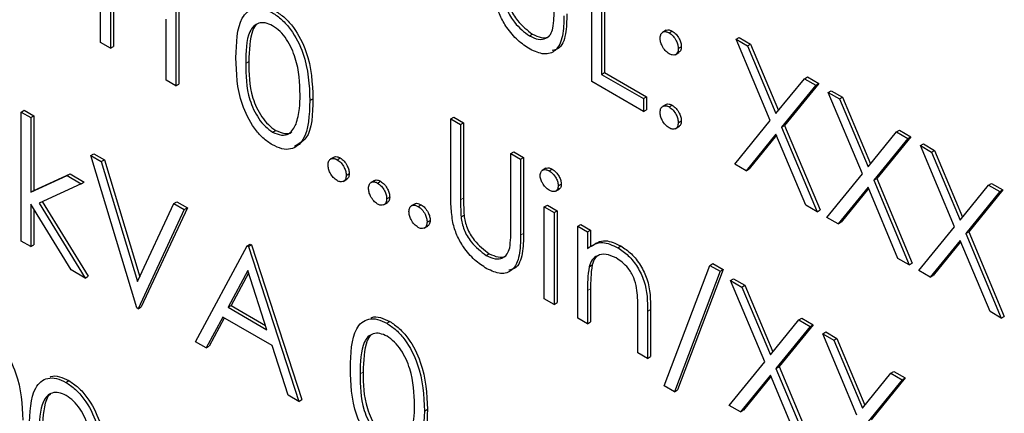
# Paper-space layout 'Blatt2' of a CAD drawing. Header units: millimetres. Extents: x 5 to 418, y 2 to 292.
# Tile 24 of 77: x 137.134 to 139.437, y 154.898 to 155.818. Entities that reach past the tile are written whole.
import ezdxf

# ---------------------------------------------------------------- set-up
doc = ezdxf.new("R2010")
doc.units = ezdxf.units.MM

psp = doc.layouts.new('Blatt2')

# ---------------------------------------------------------------- linework, layer by layer
at = {"color": 7, "linetype": 'Continuous', "lineweight": 25}
for p, q in [((137.3232, 155.7646), (137.3232, 156.0586)), ((137.5065, 155.9609), (137.5065, 155.667)), ((138.472, 155.673), (138.472, 155.967)), ((137.4994, 155.9569), (137.4994, 155.6629)), ((138.4948, 155.9538), (138.4948, 155.69)), ((138.5019, 155.9579), (138.5019, 155.6941)), ((137.3461, 155.8947), (137.3461, 155.7515)), ((137.3531, 155.8906), (137.3531, 155.7555)), ((137.4766, 155.6761), (137.4766, 155.8193)), ((138.3263, 155.7797), (138.3334, 155.7838)), ((138.6462, 155.7931), (138.6374, 155.788)), ((138.6531, 155.7871), (138.6602, 155.7911)), ((138.8098, 155.772), (138.8168, 155.7761)), ((138.8168, 155.7761), (138.8432, 155.7609)), ((137.3461, 155.7515), (137.3232, 155.7646)), ((137.3461, 155.7515), (137.3531, 155.7555)), ((138.6743, 155.7503), (138.6814, 155.7544)), ((138.8098, 155.772), (138.8361, 155.7568)), ((138.8896, 155.5819), (138.8098, 155.772)), ((138.8361, 155.7568), (138.8432, 155.7609)), ((138.8361, 155.7568), (138.9028, 155.5981)), ((138.8432, 155.7609), (138.9086, 155.6052)), ((138.6672, 155.736), (138.676, 155.7411)), ((138.4948, 155.69), (138.5019, 155.6941)), ((138.4948, 155.69), (138.5927, 155.6335)), ((138.5019, 155.6941), (138.5998, 155.6376)), ((138.9694, 155.6798), (138.9765, 155.6839)), ((138.9765, 155.6839), (139.0029, 155.6687)), ((137.4994, 155.6629), (137.4766, 155.6761)), ((137.4994, 155.6629), (137.5065, 155.667)), ((138.5927, 155.6033), (138.472, 155.673)), ((138.9028, 155.5981), (138.9694, 155.6798)), ((138.9958, 155.6646), (138.916, 155.5666)), ((139.0029, 155.6687), (138.9231, 155.5707)), ((138.9694, 155.6798), (138.9958, 155.6646)), ((138.9958, 155.6646), (139.0029, 155.6687)), ((138.5927, 155.6335), (138.5998, 155.6376)), ((138.5998, 155.6376), (138.5998, 155.6074)), ((139.0252, 155.6477), (139.0322, 155.6517)), ((139.0252, 155.6477), (139.0515, 155.6324)), ((139.105, 155.4575), (139.0252, 155.6477)), ((139.0322, 155.6517), (139.0586, 155.6365)), ((139.0515, 155.6324), (139.0586, 155.6365)), ((139.0586, 155.6365), (139.124, 155.4808)), ((137.8127, 155.6289), (137.8198, 155.633)), ((138.5927, 155.6335), (138.5927, 155.6033)), ((138.6461, 155.6198), (138.6372, 155.6147)), ((138.6531, 155.6137), (138.6602, 155.6178)), ((139.0515, 155.6324), (139.1182, 155.4737)), ((137.1372, 155.6019), (137.1443, 155.606)), ((137.1372, 155.6019), (137.16, 155.5888)), ((137.1372, 155.3004), (137.1372, 155.6019)), ((137.1443, 155.606), (137.1671, 155.5928)), ((137.16, 155.5888), (137.1671, 155.5928)), ((137.1671, 155.5928), (137.1671, 155.4185)), ((138.5927, 155.6033), (138.5998, 155.6074)), ((137.16, 155.5888), (137.16, 155.4145)), ((138.1424, 155.5857), (138.1494, 155.5898)), ((138.1424, 155.5857), (138.1652, 155.5725)), ((138.1424, 155.4082), (138.1424, 155.5857)), ((138.1494, 155.5898), (138.1723, 155.5766)), ((138.1652, 155.5725), (138.1723, 155.5766)), ((138.1652, 155.5725), (138.1652, 155.3964)), ((138.1723, 155.5766), (138.1723, 155.4005)), ((138.6671, 155.5627), (138.676, 155.5678)), ((138.6743, 155.577), (138.6814, 155.581)), ((138.8065, 155.4799), (138.8896, 155.5819)), ((138.916, 155.5666), (138.9231, 155.5707)), ((138.9231, 155.5707), (139.0061, 155.3729)), ((137.7256, 155.5549), (137.7327, 155.559)), ((138.9028, 155.5505), (138.8329, 155.4647)), ((138.904, 155.5475), (138.8399, 155.4688)), ((138.9727, 155.384), (138.9028, 155.5505)), ((138.916, 155.5666), (138.9991, 155.3688)), ((139.1182, 155.4737), (139.1848, 155.5555)), ((139.2183, 155.5443), (139.1385, 155.4464)), ((139.1848, 155.5555), (139.1919, 155.5596)), ((139.1848, 155.5555), (139.2112, 155.5403)), ((139.1919, 155.5596), (139.2183, 155.5443)), ((139.2112, 155.5403), (139.2183, 155.5443)), ((139.2112, 155.5403), (139.1314, 155.4423)), ((139.2406, 155.5233), (139.2476, 155.5274)), ((139.2406, 155.5233), (139.2669, 155.5081)), ((139.3204, 155.3332), (139.2406, 155.5233)), ((139.2476, 155.5274), (139.274, 155.5122)), ((137.3004, 155.5002), (137.3074, 155.5043)), ((137.3004, 155.5002), (137.3248, 155.4861)), ((137.4081, 155.1441), (137.3004, 155.5002)), ((137.3074, 155.5043), (137.3319, 155.4902)), ((138.2827, 155.5047), (138.2898, 155.5088)), ((138.2827, 155.3286), (138.2827, 155.5047)), ((138.2827, 155.5047), (138.3055, 155.4915)), ((138.2898, 155.5088), (138.3126, 155.4956)), ((139.2669, 155.5081), (139.274, 155.5122)), ((139.2669, 155.5081), (139.3336, 155.3494)), ((139.274, 155.5122), (139.3394, 155.3565)), ((137.3248, 155.4861), (137.3319, 155.4902)), ((137.3248, 155.4861), (137.4097, 155.2054)), ((137.3319, 155.4902), (137.4147, 155.2163)), ((137.8694, 155.4966), (137.8605, 155.4915)), ((137.8764, 155.4905), (137.8835, 155.4946)), ((138.3055, 155.4915), (138.3126, 155.4956)), ((138.3055, 155.4915), (138.3055, 155.314)), ((138.3126, 155.4956), (138.3126, 155.318)), ((138.8329, 155.4647), (138.8065, 155.4799)), ((137.16, 155.4145), (137.2447, 155.4532)), ((137.1671, 155.4185), (137.2518, 155.4573)), ((137.2447, 155.4532), (137.2518, 155.4573)), ((137.2447, 155.4532), (137.2775, 155.4342)), ((137.2518, 155.4573), (137.2846, 155.4383)), ((137.8976, 155.4538), (137.9047, 155.4579)), ((138.3647, 155.4704), (138.3559, 155.4653)), ((138.3723, 155.4642), (138.3794, 155.4683)), ((138.8329, 155.4647), (138.8399, 155.4688)), ((139.0219, 155.3556), (139.105, 155.4575)), ((137.2775, 155.4342), (137.1793, 155.3892)), ((137.2775, 155.4342), (137.2846, 155.4383)), ((137.8904, 155.4395), (137.8992, 155.4446)), ((137.964, 155.442), (137.9552, 155.4369)), ((137.971, 155.4359), (137.9781, 155.44)), ((138.3937, 155.4292), (138.4007, 155.4333)), ((139.1314, 155.4423), (139.1385, 155.4464)), ((139.1314, 155.4423), (139.2144, 155.2444)), ((139.1385, 155.4464), (139.2215, 155.2485)), ((139.3336, 155.3494), (139.4002, 155.4311)), ((139.4002, 155.4311), (139.4073, 155.4352)), ((139.4002, 155.4311), (139.4266, 155.4159)), ((139.4073, 155.4352), (139.4337, 155.42)), ((137.16, 155.4145), (137.1671, 155.4185)), ((138.3873, 155.4169), (138.3962, 155.422)), ((139.1182, 155.4261), (139.0483, 155.3404)), ((139.1194, 155.4231), (139.0553, 155.3444)), ((139.1881, 155.2596), (139.1182, 155.4261)), ((139.4266, 155.4159), (139.3468, 155.318)), ((139.4337, 155.42), (139.3538, 155.322)), ((139.4266, 155.4159), (139.4337, 155.42)), ((137.2545, 155.2327), (137.16, 155.3862)), ((137.16, 155.3862), (137.16, 155.2873)), ((137.1793, 155.3892), (137.2873, 155.2138)), ((137.1868, 155.3926), (137.2944, 155.2179)), ((137.4097, 155.2054), (137.4945, 155.3881)), ((137.4945, 155.3881), (137.5016, 155.3922)), ((137.4945, 155.3881), (137.519, 155.374)), ((137.5016, 155.3922), (137.5261, 155.3781)), ((137.985, 155.3849), (137.9939, 155.39)), ((137.9922, 155.3991), (137.9993, 155.4032)), ((138.0586, 155.3874), (138.0498, 155.3823)), ((138.0657, 155.3812), (138.0727, 155.3853)), ((138.361, 155.3803), (138.3681, 155.3844)), ((138.3681, 155.3844), (138.3909, 155.3712)), ((138.9991, 155.3688), (138.9727, 155.384)), ((137.1671, 155.3748), (137.1671, 155.2913)), ((137.519, 155.374), (137.4113, 155.1422)), ((137.5261, 155.3781), (137.4184, 155.1463)), ((137.519, 155.374), (137.5261, 155.3781)), ((138.1662, 155.3567), (138.1733, 155.3608)), ((138.361, 155.3803), (138.3839, 155.3671)), ((138.361, 155.1655), (138.361, 155.3803)), ((138.3839, 155.3671), (138.3909, 155.3712)), ((138.3839, 155.3671), (138.3839, 155.1523)), ((138.3909, 155.3712), (138.3909, 155.1564)), ((138.9991, 155.3688), (139.0061, 155.3729)), ((138.0869, 155.3445), (138.094, 155.3486)), ((138.4394, 155.3351), (138.4464, 155.3392)), ((138.4464, 155.3392), (138.4693, 155.326)), ((139.0483, 155.3404), (139.0219, 155.3556)), ((139.0483, 155.3404), (139.0553, 155.3444)), ((138.0797, 155.3302), (138.0885, 155.3353)), ((138.4394, 155.3351), (138.4622, 155.3219)), ((138.4394, 155.1203), (138.4394, 155.3351)), ((138.4622, 155.3219), (138.4693, 155.326)), ((138.4622, 155.3219), (138.4622, 155.2832)), ((138.4693, 155.326), (138.4693, 155.2873)), ((139.2373, 155.2312), (139.3204, 155.3332)), ((139.3468, 155.318), (139.3538, 155.322)), ((139.3468, 155.318), (139.4298, 155.1201)), ((139.3538, 155.322), (139.4369, 155.1242)), ((137.16, 155.2873), (137.1372, 155.3004)), ((137.16, 155.2873), (137.1671, 155.2913)), ((137.6659, 155.2892), (137.673, 155.2933)), ((137.6691, 155.2873), (137.6762, 155.2914)), ((137.673, 155.2933), (137.6762, 155.2914)), ((137.6762, 155.2914), (137.7937, 154.9296)), ((139.3336, 155.3018), (139.2637, 155.216)), ((139.3348, 155.2988), (139.2707, 155.2201)), ((139.4035, 155.1353), (139.3336, 155.3018)), ((137.5451, 155.0649), (137.6659, 155.2892)), ((137.6659, 155.2892), (137.6691, 155.2873)), ((137.6691, 155.2873), (137.7866, 154.9255)), ((138.2252, 155.2666), (138.2322, 155.2706)), ((138.533, 155.2848), (138.54, 155.2889)), ((138.7482, 155.2435), (138.7552, 155.2476)), ((138.7552, 155.2476), (138.7793, 155.2337)), ((139.2144, 155.2444), (139.1881, 155.2596)), ((139.2144, 155.2444), (139.2215, 155.2485)), ((137.2873, 155.2138), (137.2545, 155.2327)), ((137.6673, 155.2311), (137.6212, 155.1454)), ((137.6691, 155.2255), (137.6282, 155.1495)), ((137.7121, 155.0929), (137.6673, 155.2311)), ((138.4657, 155.2404), (138.4728, 155.2445)), ((138.6417, 154.962), (138.7482, 155.2435)), ((138.7722, 155.2296), (138.6658, 154.9481)), ((138.7793, 155.2337), (138.6728, 154.9522)), ((138.7482, 155.2435), (138.7722, 155.2296)), ((138.7722, 155.2296), (138.7793, 155.2337)), ((139.2637, 155.216), (139.2373, 155.2312)), ((137.2873, 155.2138), (137.2944, 155.2179)), ((138.7967, 155.208), (138.8038, 155.212)), ((138.7967, 155.208), (138.8231, 155.1927)), ((138.8766, 155.0178), (138.7967, 155.208)), ((138.8038, 155.212), (138.8301, 155.1968)), ((139.2637, 155.216), (139.2707, 155.2201)), ((138.4622, 155.1848), (138.4622, 155.1071)), ((138.4693, 155.1889), (138.4693, 155.1112)), ((138.8231, 155.1927), (138.8301, 155.1968)), ((138.8231, 155.1927), (138.8897, 155.034)), ((138.8301, 155.1968), (138.8955, 155.0411)), ((138.3839, 155.1523), (138.361, 155.1655)), ((138.3839, 155.1523), (138.3909, 155.1564)), ((137.4113, 155.1422), (137.4081, 155.1441)), ((137.4113, 155.1422), (137.4184, 155.1463)), ((137.6212, 155.1454), (137.6282, 155.1495)), ((137.6212, 155.1454), (137.7121, 155.0929)), ((137.6282, 155.1495), (137.7089, 155.103)), ((138.5797, 155.0393), (138.5797, 155.1403)), ((138.6025, 155.1358), (138.6025, 155.0261)), ((138.6096, 155.1399), (138.6096, 155.0302)), ((139.4298, 155.1201), (139.4035, 155.1353)), ((137.6088, 155.1224), (137.5701, 155.0506)), ((137.6125, 155.1203), (137.5771, 155.0546)), ((137.7242, 155.0558), (137.6088, 155.1224)), ((137.9925, 155.1082), (137.9996, 155.1123)), ((138.4622, 155.1071), (138.4394, 155.1203)), ((138.4622, 155.1071), (138.4693, 155.1112)), ((138.8897, 155.034), (138.9564, 155.1158)), ((138.9564, 155.1158), (138.9634, 155.1199)), ((138.9564, 155.1158), (138.9827, 155.1006)), ((138.9634, 155.1199), (138.9898, 155.1047)), ((139.4298, 155.1201), (139.4369, 155.1242)), ((138.9827, 155.1006), (138.9029, 155.0026)), ((138.9898, 155.1047), (138.91, 155.0067)), ((138.9827, 155.1006), (138.9898, 155.1047)), ((139.0121, 155.0836), (139.0192, 155.0877)), ((139.0121, 155.0836), (139.0385, 155.0684)), ((139.092, 154.8935), (139.0121, 155.0836)), ((139.0192, 155.0877), (139.0455, 155.0725)), ((137.5701, 155.0506), (137.5451, 155.0649)), ((139.0385, 155.0684), (139.0455, 155.0725)), ((139.0385, 155.0684), (139.1051, 154.9097)), ((139.0455, 155.0725), (139.1109, 154.9168)), ((137.5701, 155.0506), (137.5771, 155.0546)), ((137.7618, 154.9399), (137.7242, 155.0558)), ((138.6025, 155.0261), (138.5797, 155.0393)), ((138.6025, 155.0261), (138.6096, 155.0302)), ((138.7934, 154.9159), (138.8766, 155.0178)), ((138.9029, 155.0026), (138.91, 155.0067)), ((138.9029, 155.0026), (138.986, 154.8047)), ((138.91, 155.0067), (138.9931, 154.8088)), ((139.1051, 154.9097), (139.1718, 154.9914)), ((139.1718, 154.9914), (139.1788, 154.9955)), ((139.1718, 154.9914), (139.1981, 154.9762)), ((139.1788, 154.9955), (139.2052, 154.9803)), ((137.2419, 154.9699), (137.2489, 154.974)), ((138.8897, 154.9864), (138.8198, 154.9007)), ((138.891, 154.9834), (138.8269, 154.9048)), ((138.9596, 154.82), (138.8897, 154.9864)), ((139.1981, 154.9762), (139.1183, 154.8783)), ((139.2052, 154.9803), (139.1254, 154.8823)), ((139.1981, 154.9762), (139.2052, 154.9803)), ((138.6658, 154.9481), (138.6417, 154.962)), ((138.6658, 154.9481), (138.6728, 154.9522)), ((137.7866, 154.9255), (137.7618, 154.9399)), ((137.7866, 154.9255), (137.7937, 154.9296)), ((138.0804, 154.9028), (138.0874, 154.9069)), ((138.8198, 154.9007), (138.7934, 154.9159)), ((138.8198, 154.9007), (138.8269, 154.9048))]:
    psp.add_line(p, q, dxfattribs=at)
at = {"color": 7, "linetype": 'Continuous', "lineweight": 18}
for p, q in [((137.6626, 155.7157), (137.6697, 155.7198)), ((138.1652, 155.3964), (138.1723, 155.4005)), ((138.3055, 155.314), (138.3126, 155.318)), ((138.4622, 155.1848), (138.4693, 155.1889)), ((138.6025, 155.1358), (138.6096, 155.1399)), ((137.9302, 154.9896), (137.9373, 154.9937))]:
    psp.add_line(p, q, dxfattribs=at)
at = {"color": 7, "linetype": 'Continuous', "lineweight": 25}
for points, knots in [([(138.2674, 155.8699), (138.269, 155.86), (138.2723, 155.8401), (138.2941, 155.8044), (138.3141, 155.7891), (138.3263, 155.7797)], [0, 0, 0, 0, 0.281057, 0.560821, 1, 1, 1, 1]), ([(138.2745, 155.874), (138.2761, 155.864), (138.2793, 155.8442), (138.3011, 155.8085), (138.3212, 155.7932), (138.3334, 155.7838)], [0, 0, 0, 0, 0.281057, 0.560821, 1, 1, 1, 1]), ([(137.6398, 155.7287), (137.6408, 155.7633), (137.642, 155.8065), (137.6657, 155.837), (137.6822, 155.845), (137.7026, 155.845), (137.7174, 155.8378), (137.7249, 155.8342)], [0, 0, 0, 0, 0.498702, 0.624177, 0.749467, 0.874745, 1, 1, 1, 1]), ([(138.3276, 155.7488), (138.318, 155.7552), (138.2986, 155.7679), (138.2743, 155.7965), (138.2564, 155.8274), (138.2509, 155.847), (138.2481, 155.8568)], [0, 0, 0, 0, 0.280221, 0.559914, 0.779952, 1, 1, 1, 1]), ([(137.7249, 155.8342), (137.7324, 155.8292), (137.7474, 155.8192), (137.7747, 155.7881), (137.8091, 155.7192), (137.8113, 155.665), (137.8127, 155.6289)], [0, 0, 0, 0, 0.1256, 0.251197, 0.500581, 1, 1, 1, 1]), ([(137.732, 155.8383), (137.7394, 155.8333), (137.7544, 155.8233), (137.7817, 155.7922), (137.8162, 155.7233), (137.8183, 155.6691), (137.8198, 155.633)], [0, 0, 0, 0, 0.1256, 0.251197, 0.500581, 1, 1, 1, 1]), ([(138.4067, 155.8271), (138.4065, 155.8109), (138.4061, 155.7786), (138.3907, 155.744), (138.3611, 155.7337), (138.3388, 155.7438), (138.3276, 155.7488)], [0, 0, 0, 0, 0.281655, 0.560111, 0.78008, 1, 1, 1, 1]), ([(138.4138, 155.8312), (138.4134, 155.8152), (138.4128, 155.7835), (138.4009, 155.7501), (138.3842, 155.7467), (138.3793, 155.7457)], [0, 0, 0, 0, 0.41567, 0.82662, 1, 1, 1, 1]), ([(138.3813, 155.7976), (138.3822, 155.8055), (138.384, 155.8197), (138.3839, 155.835), (138.3839, 155.8417)], [0, 0, 0, 0, 0.559624, 1, 1, 1, 1]), ([(137.7256, 155.8037), (137.7198, 155.8064), (137.7081, 155.8117), (137.6927, 155.8103), (137.6803, 155.803), (137.6635, 155.7769), (137.663, 155.7429), (137.6626, 155.7157)], [0, 0, 0, 0, 0.125139, 0.250418, 0.375519, 0.500847, 1, 1, 1, 1]), ([(137.6883, 155.8063), (137.6882, 155.8063), (137.684, 155.8038), (137.6716, 155.7793), (137.6706, 155.7462), (137.6697, 155.7198)], [0, 0, 0, 0, 0.004517, 0.204302, 1, 1, 1, 1]), ([(137.7899, 155.6422), (137.789, 155.67), (137.7875, 155.7117), (137.7637, 155.7659), (137.7431, 155.7914), (137.7315, 155.7996), (137.7256, 155.8037)], [0, 0, 0, 0, 0.500072, 0.749021, 0.874598, 1, 1, 1, 1]), ([(138.3263, 155.7797), (138.3334, 155.7765), (138.3474, 155.7702), (138.3644, 155.7728), (138.376, 155.7825), (138.3795, 155.7926), (138.3813, 155.7976)], [0, 0, 0, 0, 0.279787, 0.559377, 0.779569, 1, 1, 1, 1]), ([(138.3334, 155.7838), (138.3403, 155.7808), (138.3542, 155.7747), (138.3681, 155.7752), (138.3728, 155.7795), (138.3733, 155.7799)], [0, 0, 0, 0, 0.473792, 0.947251, 1, 1, 1, 1]), ([(138.6319, 155.7748), (138.6323, 155.7782), (138.6331, 155.785), (138.6388, 155.7896), (138.6458, 155.7905), (138.6507, 155.7882), (138.6531, 155.7871)], [0, 0, 0, 0, 0.279585, 0.559454, 0.779697, 1, 1, 1, 1]), ([(138.6531, 155.7381), (138.65, 155.7403), (138.6437, 155.7448), (138.6368, 155.7554), (138.6325, 155.7659), (138.6321, 155.7718), (138.6319, 155.7748)], [0, 0, 0, 0, 0.279647, 0.559299, 0.779615, 1, 1, 1, 1]), ([(138.6456, 155.7923), (138.6459, 155.7927), (138.6477, 155.7945), (138.653, 155.7944), (138.6578, 155.7922), (138.6602, 155.7911)], [0, 0, 0, 0, 0.111363, 0.55562, 1, 1, 1, 1]), ([(138.6531, 155.7871), (138.6563, 155.7848), (138.6625, 155.7804), (138.6694, 155.7697), (138.6737, 155.7592), (138.6741, 155.7533), (138.6743, 155.7503)], [0, 0, 0, 0, 0.279602, 0.559212, 0.779475, 1, 1, 1, 1]), ([(138.6602, 155.7911), (138.6633, 155.7889), (138.6696, 155.7845), (138.6765, 155.7738), (138.6808, 155.7633), (138.6812, 155.7574), (138.6814, 155.7544)], [0, 0, 0, 0, 0.279602, 0.559212, 0.779475, 1, 1, 1, 1]), ([(138.6814, 155.7544), (138.6811, 155.7509), (138.6806, 155.7446), (138.6767, 155.7421), (138.6749, 155.741)], [0, 0, 0, 0, 0.556603, 1, 1, 1, 1]), ([(137.7249, 155.5252), (137.7175, 155.5302), (137.7026, 155.5402), (137.6756, 155.5712), (137.6421, 155.6399), (137.6407, 155.6932), (137.6398, 155.7287)], [0, 0, 0, 0, 0.125551, 0.25109, 0.50025, 1, 1, 1, 1]), ([(138.6743, 155.7503), (138.674, 155.7469), (138.6733, 155.7401), (138.6674, 155.7355), (138.6605, 155.7345), (138.6556, 155.7369), (138.6531, 155.7381)], [0, 0, 0, 0, 0.279517, 0.559326, 0.779544, 1, 1, 1, 1]), ([(137.6626, 155.7157), (137.6628, 155.6881), (137.6631, 155.6468), (137.6875, 155.5925), (137.7082, 155.5672), (137.7198, 155.559), (137.7256, 155.5549)], [0, 0, 0, 0, 0.500291, 0.749086, 0.874606, 1, 1, 1, 1]), ([(137.6697, 155.7198), (137.6699, 155.6922), (137.6702, 155.6509), (137.6946, 155.5966), (137.7152, 155.5713), (137.7269, 155.5631), (137.7327, 155.559)], [0, 0, 0, 0, 0.500291, 0.749086, 0.874606, 1, 1, 1, 1]), ([(137.7803, 155.5739), (137.7835, 155.5855), (137.7893, 155.6064), (137.7897, 155.6313), (137.7899, 155.6422)], [0, 0, 0, 0, 0.559599, 1, 1, 1, 1]), ([(137.8127, 155.6289), (137.8113, 155.5944), (137.8092, 155.5428), (137.7746, 155.514), (137.7473, 155.5144), (137.7324, 155.5216), (137.7249, 155.5252)], [0, 0, 0, 0, 0.499407, 0.748743, 0.874372, 1, 1, 1, 1]), ([(137.8198, 155.633), (137.8191, 155.5971), (137.818, 155.5449), (137.7866, 155.5271), (137.7768, 155.5215)], [0, 0, 0, 0, 0.6868398, 1, 1, 1, 1]), ([(138.6319, 155.6015), (138.6323, 155.6049), (138.633, 155.6116), (138.6388, 155.6163), (138.6457, 155.6172), (138.6507, 155.6149), (138.6531, 155.6137)], [0, 0, 0, 0, 0.279576, 0.559284, 0.779552, 1, 1, 1, 1]), ([(138.6455, 155.6189), (138.6458, 155.6193), (138.6476, 155.6212), (138.6529, 155.6211), (138.6578, 155.6189), (138.6602, 155.6178)], [0, 0, 0, 0, 0.116538, 0.55809, 1, 1, 1, 1]), ([(138.6531, 155.6137), (138.6563, 155.6115), (138.6625, 155.607), (138.6694, 155.5963), (138.6737, 155.5858), (138.6741, 155.5799), (138.6743, 155.577)], [0, 0, 0, 0, 0.279602, 0.559212, 0.779475, 1, 1, 1, 1]), ([(138.6602, 155.6178), (138.6633, 155.6156), (138.6696, 155.6111), (138.6765, 155.6004), (138.6808, 155.5899), (138.6812, 155.584), (138.6814, 155.581)], [0, 0, 0, 0, 0.279602, 0.559212, 0.779475, 1, 1, 1, 1]), ([(138.6531, 155.5647), (138.65, 155.567), (138.6438, 155.5715), (138.6368, 155.5821), (138.6326, 155.5926), (138.6321, 155.5985), (138.6319, 155.6015)], [0, 0, 0, 0, 0.279581, 0.559143, 0.779575, 1, 1, 1, 1]), ([(137.7256, 155.5549), (137.7326, 155.5519), (137.7465, 155.5459), (137.768, 155.5503), (137.7756, 155.5649), (137.7803, 155.5739)], [0, 0, 0, 0, 0.280257, 0.560781, 1, 1, 1, 1]), ([(138.6743, 155.577), (138.674, 155.5736), (138.6732, 155.5668), (138.6674, 155.5622), (138.6605, 155.5612), (138.6556, 155.5635), (138.6531, 155.5647)], [0, 0, 0, 0, 0.279469, 0.559358, 0.779674, 1, 1, 1, 1]), ([(138.6814, 155.581), (138.6811, 155.5775), (138.6805, 155.5712), (138.6766, 155.5687), (138.6748, 155.5676)], [0, 0, 0, 0, 0.554441, 1, 1, 1, 1]), ([(137.7327, 155.559), (137.7395, 155.5563), (137.7531, 155.5507), (137.767, 155.5507), (137.7707, 155.5557), (137.7708, 155.5558)], [0, 0, 0, 0, 0.492383, 0.985234, 1, 1, 1, 1]), ([(137.8552, 155.4783), (137.8555, 155.4817), (137.8563, 155.4885), (137.862, 155.4931), (137.869, 155.494), (137.8739, 155.4917), (137.8764, 155.4905)], [0, 0, 0, 0, 0.2795762, 0.5592837, 0.7795524, 1, 1, 1, 1]), ([(137.8764, 155.4415), (137.8733, 155.4438), (137.867, 155.4483), (137.8601, 155.4589), (137.8559, 155.4694), (137.8554, 155.4753), (137.8552, 155.4783)], [0, 0, 0, 0, 0.2795812, 0.5591432, 0.7795754, 1, 1, 1, 1]), ([(137.8687, 155.4958), (137.8691, 155.4961), (137.8709, 155.498), (137.8762, 155.4979), (137.881, 155.4957), (137.8835, 155.4946)], [0, 0, 0, 0, 0.1165381, 0.5580897, 1, 1, 1, 1]), ([(137.8764, 155.4905), (137.8795, 155.4883), (137.8858, 155.4839), (137.8927, 155.4732), (137.897, 155.4627), (137.8974, 155.4567), (137.8976, 155.4538)], [0, 0, 0, 0, 0.279602, 0.559212, 0.779475, 1, 1, 1, 1]), ([(137.8835, 155.4946), (137.8866, 155.4924), (137.8929, 155.4879), (137.8997, 155.4772), (137.9041, 155.4667), (137.9045, 155.4608), (137.9047, 155.4579)], [0, 0, 0, 0, 0.279602, 0.559212, 0.779475, 1, 1, 1, 1]), ([(137.8976, 155.4538), (137.8972, 155.4504), (137.8965, 155.4436), (137.8907, 155.439), (137.8838, 155.438), (137.8788, 155.4404), (137.8764, 155.4415)], [0, 0, 0, 0, 0.279469, 0.559358, 0.779674, 1, 1, 1, 1]), ([(137.9047, 155.4579), (137.9044, 155.4544), (137.9038, 155.4481), (137.8999, 155.4456), (137.8981, 155.4444)], [0, 0, 0, 0, 0.554441, 1, 1, 1, 1]), ([(138.3512, 155.4537), (138.3517, 155.4569), (138.3525, 155.4634), (138.3585, 155.4672), (138.3653, 155.4677), (138.37, 155.4654), (138.3723, 155.4642)], [0, 0, 0, 0, 0.279289, 0.558897, 0.779452, 1, 1, 1, 1]), ([(138.3723, 155.419), (138.3694, 155.4211), (138.3634, 155.4253), (138.3565, 155.4351), (138.352, 155.4451), (138.3515, 155.4508), (138.3512, 155.4537)], [0, 0, 0, 0, 0.279784, 0.559698, 0.779921, 1, 1, 1, 1]), ([(138.3642, 155.4694), (138.3648, 155.47), (138.3669, 155.4718), (138.3724, 155.4716), (138.3771, 155.4694), (138.3794, 155.4683)], [0, 0, 0, 0, 0.1837633, 0.5918878, 1, 1, 1, 1]), ([(138.3723, 155.4642), (138.3754, 155.4621), (138.3814, 155.4579), (138.3884, 155.448), (138.3929, 155.4379), (138.3934, 155.4321), (138.3937, 155.4292)], [0, 0, 0, 0, 0.279869, 0.559866, 0.779911, 1, 1, 1, 1]), ([(138.3794, 155.4683), (138.3824, 155.4662), (138.3885, 155.462), (138.3955, 155.4521), (138.4, 155.442), (138.4005, 155.4362), (138.4007, 155.4333)], [0, 0, 0, 0, 0.279869, 0.559866, 0.779911, 1, 1, 1, 1]), ([(137.9498, 155.4236), (137.9502, 155.427), (137.9509, 155.4338), (137.9567, 155.4385), (137.9637, 155.4394), (137.9686, 155.4371), (137.971, 155.4359)], [0, 0, 0, 0, 0.2795762, 0.5592837, 0.7795524, 1, 1, 1, 1]), ([(137.9634, 155.4411), (137.9637, 155.4415), (137.9656, 155.4434), (137.9708, 155.4433), (137.9757, 155.4411), (137.9781, 155.44)], [0, 0, 0, 0, 0.116538, 0.55809, 1, 1, 1, 1]), ([(137.971, 155.4359), (137.9742, 155.4337), (137.9804, 155.4292), (137.9873, 155.4185), (137.9917, 155.408), (137.992, 155.4021), (137.9922, 155.3991)], [0, 0, 0, 0, 0.279602, 0.559212, 0.779475, 1, 1, 1, 1]), ([(137.9781, 155.44), (137.9812, 155.4377), (137.9875, 155.4333), (137.9944, 155.4226), (137.9987, 155.4121), (137.9991, 155.4062), (137.9993, 155.4032)], [0, 0, 0, 0, 0.279602, 0.559212, 0.779475, 1, 1, 1, 1]), ([(138.3937, 155.4292), (138.3932, 155.426), (138.3923, 155.4196), (138.3863, 155.4159), (138.3794, 155.4155), (138.3747, 155.4179), (138.3723, 155.419)], [0, 0, 0, 0, 0.27916, 0.558862, 0.779356, 1, 1, 1, 1]), ([(138.4007, 155.4333), (138.4004, 155.4299), (138.3998, 155.4245), (138.3963, 155.4227), (138.395, 155.4221)], [0, 0, 0, 0, 0.622941, 1, 1, 1, 1]), ([(137.971, 155.3869), (137.9679, 155.3891), (137.9617, 155.3936), (137.9548, 155.4043), (137.9505, 155.4147), (137.95, 155.4207), (137.9498, 155.4236)], [0, 0, 0, 0, 0.279581, 0.559143, 0.779575, 1, 1, 1, 1]), ([(138.1469, 155.3436), (138.1453, 155.356), (138.1424, 155.3782), (138.1424, 155.399), (138.1424, 155.4082)], [0, 0, 0, 0, 0.559499, 1, 1, 1, 1]), ([(137.9922, 155.3991), (137.9919, 155.3957), (137.9911, 155.3889), (137.9853, 155.3843), (137.9784, 155.3834), (137.9735, 155.3857), (137.971, 155.3869)], [0, 0, 0, 0, 0.279469, 0.559358, 0.779674, 1, 1, 1, 1]), ([(137.9993, 155.4032), (137.999, 155.3997), (137.9985, 155.3934), (137.9945, 155.3909), (137.9928, 155.3898)], [0, 0, 0, 0, 0.5544413, 1, 1, 1, 1]), ([(138.0445, 155.369), (138.0448, 155.3724), (138.0456, 155.3792), (138.0513, 155.3839), (138.0583, 155.3848), (138.0632, 155.3824), (138.0657, 155.3812)], [0, 0, 0, 0, 0.2795762, 0.5592837, 0.7795524, 1, 1, 1, 1]), ([(138.058, 155.3865), (138.0584, 155.3869), (138.0602, 155.3887), (138.0655, 155.3887), (138.0703, 155.3864), (138.0727, 155.3853)], [0, 0, 0, 0, 0.116538, 0.55809, 1, 1, 1, 1]), ([(138.0727, 155.3853), (138.0759, 155.3831), (138.0822, 155.3787), (138.089, 155.368), (138.0934, 155.3575), (138.0938, 155.3516), (138.094, 155.3486)], [0, 0, 0, 0, 0.279602, 0.559212, 0.779475, 1, 1, 1, 1]), ([(138.1652, 155.3964), (138.1652, 155.3891), (138.1651, 155.3761), (138.1659, 155.3626), (138.1662, 155.3567)], [0, 0, 0, 0, 0.560124, 1, 1, 1, 1]), ([(138.1723, 155.4005), (138.1723, 155.3932), (138.1722, 155.3802), (138.173, 155.3667), (138.1733, 155.3608)], [0, 0, 0, 0, 0.560124, 1, 1, 1, 1]), ([(138.0657, 155.3323), (138.0626, 155.3345), (138.0563, 155.339), (138.0494, 155.3496), (138.0451, 155.3601), (138.0447, 155.366), (138.0445, 155.369)], [0, 0, 0, 0, 0.2795812, 0.5591432, 0.7795754, 1, 1, 1, 1]), ([(138.0657, 155.3812), (138.0688, 155.379), (138.0751, 155.3746), (138.0819, 155.3639), (138.0863, 155.3534), (138.0867, 155.3475), (138.0869, 155.3445)], [0, 0, 0, 0, 0.279602, 0.559212, 0.779475, 1, 1, 1, 1]), ([(138.1733, 155.3608), (138.1749, 155.3509), (138.1782, 155.3311), (138.2, 155.2954), (138.22, 155.28), (138.2322, 155.2706)], [0, 0, 0, 0, 0.281057, 0.560821, 1, 1, 1, 1]), ([(138.0869, 155.3445), (138.0865, 155.3411), (138.0858, 155.3343), (138.08, 155.3297), (138.073, 155.3288), (138.0681, 155.3311), (138.0657, 155.3323)], [0, 0, 0, 0, 0.279469, 0.559358, 0.779674, 1, 1, 1, 1]), ([(138.094, 155.3486), (138.0936, 155.3451), (138.0931, 155.3388), (138.0892, 155.3363), (138.0874, 155.3352)], [0, 0, 0, 0, 0.554441, 1, 1, 1, 1]), ([(138.2265, 155.2357), (138.2168, 155.242), (138.1975, 155.2547), (138.1731, 155.2833), (138.1553, 155.3142), (138.1497, 155.3338), (138.1469, 155.3436)], [0, 0, 0, 0, 0.280221, 0.559914, 0.779952, 1, 1, 1, 1]), ([(138.1662, 155.3567), (138.1678, 155.3468), (138.1711, 155.327), (138.1929, 155.2913), (138.2129, 155.2759), (138.2252, 155.2666)], [0, 0, 0, 0, 0.281057, 0.560821, 1, 1, 1, 1]), ([(138.3055, 155.314), (138.3053, 155.2977), (138.3049, 155.2654), (138.2895, 155.2309), (138.2599, 155.2205), (138.2376, 155.2306), (138.2265, 155.2357)], [0, 0, 0, 0, 0.281655, 0.560111, 0.78008, 1, 1, 1, 1]), ([(138.3126, 155.318), (138.3123, 155.3021), (138.3116, 155.2703), (138.2997, 155.237), (138.2831, 155.2336), (138.2781, 155.2326)], [0, 0, 0, 0, 0.41567, 0.82662, 1, 1, 1, 1]), ([(138.2801, 155.2844), (138.2811, 155.2924), (138.2828, 155.3065), (138.2827, 155.3218), (138.2827, 155.3286)], [0, 0, 0, 0, 0.559624, 1, 1, 1, 1]), ([(138.4622, 155.2832), (138.4731, 155.2904), (138.4925, 155.3034), (138.5206, 155.2905), (138.533, 155.2848)], [0, 0, 0, 0, 0.559141, 1, 1, 1, 1]), ([(138.4693, 155.2873), (138.4801, 155.2945), (138.4995, 155.3075), (138.5277, 155.2946), (138.54, 155.2889)], [0, 0, 0, 0, 0.559141, 1, 1, 1, 1]), ([(138.2252, 155.2666), (138.2322, 155.2634), (138.2462, 155.257), (138.2632, 155.2597), (138.2748, 155.2693), (138.2783, 155.2794), (138.2801, 155.2844)], [0, 0, 0, 0, 0.279787, 0.559377, 0.779569, 1, 1, 1, 1]), ([(138.2322, 155.2706), (138.2392, 155.2676), (138.253, 155.2615), (138.2669, 155.262), (138.2717, 155.2663), (138.2721, 155.2668)], [0, 0, 0, 0, 0.473792, 0.947251, 1, 1, 1, 1]), ([(138.529, 155.2608), (138.5209, 155.2644), (138.5048, 155.2718), (138.4859, 155.2676), (138.4721, 155.2574), (138.4678, 155.2461), (138.4657, 155.2404)], [0, 0, 0, 0, 0.279553, 0.559373, 0.779703, 1, 1, 1, 1]), ([(138.4901, 155.2682), (138.4865, 155.2659), (138.4786, 155.2608), (138.4748, 155.2503), (138.4728, 155.2445)], [0, 0, 0, 0, 0.449857, 1, 1, 1, 1]), ([(138.533, 155.2848), (138.5413, 155.2792), (138.558, 155.2679), (138.5799, 155.2398), (138.6021, 155.1926), (138.6024, 155.1592), (138.6025, 155.1358)], [0, 0, 0, 0, 0.187021, 0.37389, 0.56061, 1, 1, 1, 1]), ([(138.54, 155.2889), (138.5484, 155.2833), (138.5651, 155.272), (138.587, 155.2438), (138.6092, 155.1967), (138.6094, 155.1633), (138.6096, 155.1399)], [0, 0, 0, 0, 0.187021, 0.37389, 0.56061, 1, 1, 1, 1]), ([(138.577, 155.1908), (138.5752, 155.1987), (138.5715, 155.2144), (138.555, 155.2428), (138.5388, 155.2539), (138.529, 155.2608)], [0, 0, 0, 0, 0.2811923, 0.5613307, 1, 1, 1, 1]), ([(138.4657, 155.2404), (138.4644, 155.2304), (138.4622, 155.2126), (138.4622, 155.1933), (138.4622, 155.1848)], [0, 0, 0, 0, 0.559658, 1, 1, 1, 1]), ([(138.4728, 155.2445), (138.4715, 155.2345), (138.4692, 155.2167), (138.4693, 155.1974), (138.4693, 155.1889)], [0, 0, 0, 0, 0.559658, 1, 1, 1, 1]), ([(138.5797, 155.1403), (138.5797, 155.1495), (138.5798, 155.1658), (138.5778, 155.1831), (138.577, 155.1908)], [0, 0, 0, 0, 0.560255, 1, 1, 1, 1]), ([(137.9074, 155.0027), (137.9084, 155.0372), (137.9096, 155.0804), (137.9333, 155.1109), (137.9499, 155.1189), (137.9702, 155.119), (137.9851, 155.1118), (137.9925, 155.1082)], [0, 0, 0, 0, 0.498702, 0.624177, 0.749467, 0.874745, 1, 1, 1, 1]), ([(137.9555, 155.1207), (137.9562, 155.121), (137.9623, 155.1241), (137.9775, 155.1226), (137.9922, 155.1157), (137.9996, 155.1123)], [0, 0, 0, 0, 0.0579693, 0.5290281, 1, 1, 1, 1]), ([(137.9925, 155.1082), (138, 155.1032), (138.015, 155.0931), (138.0423, 155.062), (138.0767, 154.9931), (138.0789, 154.939), (138.0804, 154.9028)], [0, 0, 0, 0, 0.1256, 0.251197, 0.500581, 1, 1, 1, 1]), ([(137.9996, 155.1123), (138.0071, 155.1072), (138.022, 155.0972), (138.0494, 155.0661), (138.0838, 154.9972), (138.086, 154.943), (138.0874, 154.9069)], [0, 0, 0, 0, 0.1256, 0.251197, 0.500581, 1, 1, 1, 1]), ([(137.0531, 155.0871), (137.0606, 155.082), (137.0756, 155.072), (137.1029, 155.0409), (137.1373, 154.972), (137.1395, 154.9178), (137.141, 154.8817)], [0, 0, 0, 0, 0.1256, 0.251197, 0.500581, 1, 1, 1, 1]), ([(137.9933, 155.0776), (137.9874, 155.0803), (137.9757, 155.0857), (137.9603, 155.0843), (137.9479, 155.077), (137.9311, 155.0509), (137.9306, 155.0168), (137.9302, 154.9896)], [0, 0, 0, 0, 0.125139, 0.250418, 0.375519, 0.500847, 1, 1, 1, 1]), ([(137.9559, 155.0803), (137.9558, 155.0802), (137.9516, 155.0777), (137.9392, 155.0532), (137.9382, 155.0201), (137.9373, 154.9937)], [0, 0, 0, 0, 0.004517, 0.204302, 1, 1, 1, 1]), ([(138.0575, 154.9161), (138.0566, 154.944), (138.0552, 154.9857), (138.0313, 155.0398), (138.0107, 155.0654), (137.9991, 155.0735), (137.9933, 155.0776)], [0, 0, 0, 0, 0.500072, 0.749021, 0.874598, 1, 1, 1, 1]), ([(137.9925, 154.7992), (137.9851, 154.8041), (137.9702, 154.8141), (137.9432, 154.8451), (137.9097, 154.9138), (137.9083, 154.9671), (137.9074, 155.0027)], [0, 0, 0, 0, 0.125551, 0.25109, 0.50025, 1, 1, 1, 1]), ([(137.9373, 154.9937), (137.9375, 154.9661), (137.9378, 154.9248), (137.9622, 154.8706), (137.9829, 154.8452), (137.9945, 154.837), (138.0003, 154.8329)], [0, 0, 0, 0, 0.500291, 0.749086, 0.874606, 1, 1, 1, 1]), ([(137.1568, 154.8644), (137.1578, 154.899), (137.159, 154.9422), (137.1827, 154.9726), (137.1992, 154.9806), (137.2196, 154.9807), (137.2344, 154.9735), (137.2419, 154.9699)], [0, 0, 0, 0, 0.498702, 0.624177, 0.749467, 0.874745, 1, 1, 1, 1]), ([(137.2049, 154.9824), (137.2056, 154.9828), (137.2116, 154.9859), (137.2269, 154.9844), (137.2416, 154.9775), (137.2489, 154.974)], [0, 0, 0, 0, 0.057969, 0.529028, 1, 1, 1, 1]), ([(137.2419, 154.9699), (137.2494, 154.9649), (137.2644, 154.9549), (137.2917, 154.9238), (137.3261, 154.8549), (137.3283, 154.8007), (137.3297, 154.7646)], [0, 0, 0, 0, 0.1256, 0.251197, 0.500581, 1, 1, 1, 1]), ([(137.2489, 154.974), (137.2564, 154.969), (137.2714, 154.959), (137.2987, 154.9278), (137.3331, 154.8589), (137.3353, 154.8048), (137.3368, 154.7687)], [0, 0, 0, 0, 0.1256, 0.251197, 0.500581, 1, 1, 1, 1]), ([(137.9302, 154.9896), (137.9304, 154.962), (137.9307, 154.9207), (137.9551, 154.8665), (137.9758, 154.8411), (137.9874, 154.8329), (137.9933, 154.8289)], [0, 0, 0, 0, 0.500291, 0.749086, 0.874606, 1, 1, 1, 1]), ([(137.2426, 154.9393), (137.2368, 154.942), (137.2251, 154.9474), (137.2096, 154.946), (137.1973, 154.9387), (137.1805, 154.9126), (137.18, 154.8786), (137.1796, 154.8514)], [0, 0, 0, 0, 0.125139, 0.250418, 0.375519, 0.500847, 1, 1, 1, 1]), ([(137.2053, 154.942), (137.2052, 154.9419), (137.201, 154.9395), (137.1886, 154.915), (137.1875, 154.8819), (137.1867, 154.8554)], [0, 0, 0, 0, 0.004517, 0.204302, 1, 1, 1, 1]), ([(137.3069, 154.7779), (137.3059, 154.8057), (137.3045, 154.8474), (137.2807, 154.9016), (137.2601, 154.9271), (137.2485, 154.9353), (137.2426, 154.9393)], [0, 0, 0, 0, 0.500072, 0.749021, 0.874598, 1, 1, 1, 1]), ([(138.0804, 154.9028), (138.0789, 154.8684), (138.0768, 154.8167), (138.0422, 154.788), (138.015, 154.7883), (138, 154.7955), (137.9925, 154.7992)], [0, 0, 0, 0, 0.499407, 0.748743, 0.874372, 1, 1, 1, 1]), ([(138.0874, 154.9069), (138.0867, 154.8711), (138.0856, 154.8189), (138.0543, 154.801), (138.0444, 154.7954)], [0, 0, 0, 0, 0.68684, 1, 1, 1, 1]), ([(138.0479, 154.8478), (138.0511, 154.8595), (138.0569, 154.8803), (138.0573, 154.9052), (138.0575, 154.9161)], [0, 0, 0, 0, 0.559599, 1, 1, 1, 1])]:
    psp.add_open_spline(points, degree=3, knots=knots, dxfattribs=at)

doc.saveas('drawing.dxf')
